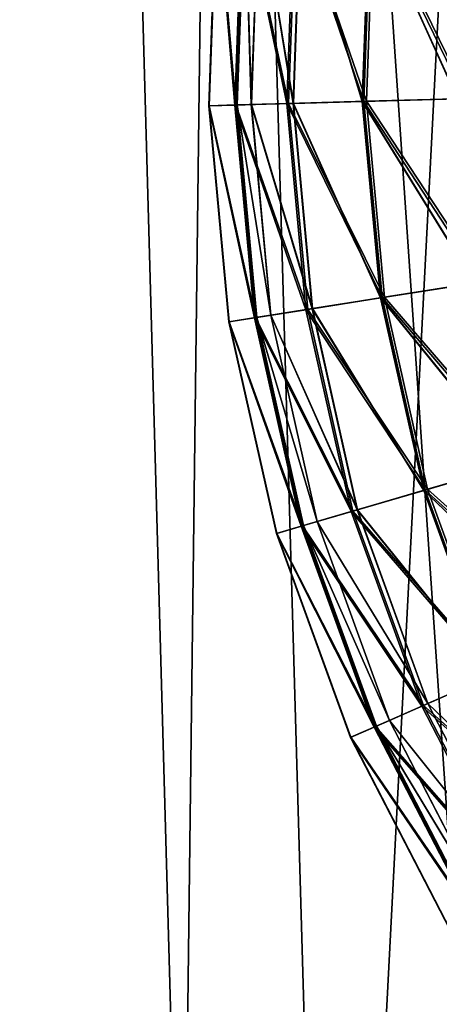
# Model space of a CAD drawing. Header units: millimetres. Extents: x 0 to 406, y 0 to 400.
# Tile 129 of 256: x 189 to 208, y 47 to 91. Entities that reach past the tile are written whole.
import ezdxf

# ---------------------------------------------------------------- set-up
doc = ezdxf.new("R2010")
doc.units = ezdxf.units.MM
doc.header["$LTSCALE"] = 25.4
doc.layers.get('0').update_dxf_attribs({"true_color": 0xff5454})

# ---------------------------------------------------------------- blocks, each defined once
blk = doc.blocks.new('KARO-10304.STL')
at = {"color": 250, "true_color": 0x262626}
mesh = blk.add_polyface(dxfattribs=at)
corners = [(-200.711, -21.837, 1474.427), (-197.395, 42.242, 1474.427), (-201.64, 10.336, 1474.427), (-194.634, -53.445, 1474.427), (-188.088, 73.053, 1474.427), (-183.565, -83.668, 1474.427), (-173.958, 101.973, 1474.427), (-167.791, -111.725, 1474.427), (-155.372, 128.251, 1474.427), (-147.721, -136.888, 1474.427), (-132.812, 151.208, 1474.427), (-123.874, -158.505, 1474.427), (-106.862, 170.248, 1474.427), (-96.869, -176.018, 1474.427), (-78.193, 184.88, 1474.427), (-67.404, -188.971, 1474.427), (-47.548, 194.723, 1474.427), (-36.243, -197.031, 1474.427), (-15.721, 199.522, 1474.427), (-4.192, -199.987, 1474.427), (16.463, 199.155, 1474.427), (27.918, -197.764, 1474.427), (48.172, 193.629, 1474.427), (59.255, -190.419, 1474.427), (78.584, 183.088, 1474.427), (89.008, -178.142, 1474.427), (106.911, 167.806, 1474.427), (116.407, -161.251, 1474.427), (132.42, 148.177, 1474.427), (140.741, -140.184, 1474.427), (154.449, 124.711, 1474.427), (161.381, -115.486, 1474.427), (172.43, 98.014, 1474.427), (177.792, -87.797, 1474.427), (185.895, 68.78, 1474.427), (189.548, -57.835, 1474.427), (194.496, 37.764, 1474.427), (196.347, -26.374, 1474.427), (198.01, 5.769, 1474.427)]
mesh.append_faces([[corners[k] for k in face] for face in [(0, 1, 2), (36, 37, 38)]], dxfattribs={"vtx0": -1, "color": 250})
mesh.append_faces([[corners[k] for k in face] for face in [(1, 3, 4), (4, 5, 6), (6, 7, 8), (8, 9, 10), (10, 11, 12), (12, 13, 14), (14, 15, 16), (16, 17, 18), (18, 19, 20), (20, 21, 22), (22, 23, 24), (24, 25, 26), (26, 27, 28), (28, 29, 30), (30, 31, 32), (32, 33, 34), (34, 35, 36)]], dxfattribs={"vtx0": -1, "vtx1": -1, "color": 250})
mesh.append_faces([[corners[k] for k in face] for face in [(1, 0, 3), (4, 3, 5), (6, 5, 7), (8, 7, 9), (10, 9, 11), (12, 11, 13), (14, 13, 15), (16, 15, 17), (18, 17, 19), (20, 19, 21), (22, 21, 23), (24, 23, 25), (26, 25, 27), (28, 27, 29), (30, 29, 31), (32, 31, 33), (34, 33, 35), (36, 35, 37)]], dxfattribs={"vtx0": -1, "vtx2": -1, "color": 250})
mesh = blk.add_polyface(dxfattribs=at)
corners = [(-197.395, 42.242, 1473.626), (-200.711, -21.837, 1473.626), (-201.64, 10.336, 1473.626), (-194.634, -53.445, 1473.626), (-188.088, 73.053, 1473.626), (-183.565, -83.668, 1473.626), (-173.958, 101.973, 1473.626), (-167.791, -111.725, 1473.626), (-155.372, 128.251, 1473.626), (-147.721, -136.888, 1473.626), (-132.812, 151.208, 1473.626), (-123.874, -158.505, 1473.626), (-106.862, 170.248, 1473.626), (-96.869, -176.018, 1473.626), (-78.193, 184.88, 1473.626), (-67.404, -188.971, 1473.626), (-47.548, 194.723, 1473.626), (-36.243, -197.031, 1473.626), (-15.721, 199.522, 1473.626), (-4.192, -199.987, 1473.626), (16.463, 199.155, 1473.626), (27.918, -197.764, 1473.626), (48.172, 193.629, 1473.626), (59.255, -190.419, 1473.626), (78.584, 183.088, 1473.626), (89.008, -178.142, 1473.626), (106.911, 167.806, 1473.626), (116.407, -161.251, 1473.626), (132.42, 148.177, 1473.626), (140.741, -140.184, 1473.626), (154.449, 124.711, 1473.626), (161.381, -115.486, 1473.626), (172.43, 98.014, 1473.626), (177.792, -87.797, 1473.626), (185.895, 68.78, 1473.626), (189.548, -57.835, 1473.626), (194.496, 37.764, 1473.626), (196.347, -26.374, 1473.626), (198.01, 5.769, 1473.626)]
mesh.append_faces([[corners[k] for k in face] for face in [(0, 1, 2), (37, 36, 38)]], dxfattribs={"vtx0": -1, "color": 250})
mesh.append_faces([[corners[k] for k in face] for face in [(1, 0, 3), (3, 4, 5), (5, 6, 7), (7, 8, 9), (9, 10, 11), (11, 12, 13), (13, 14, 15), (15, 16, 17), (17, 18, 19), (19, 20, 21), (21, 22, 23), (23, 24, 25), (25, 26, 27), (27, 28, 29), (29, 30, 31), (31, 32, 33), (33, 34, 35), (35, 36, 37)]], dxfattribs={"vtx0": -1, "vtx1": -1, "color": 250})
mesh.append_faces([[corners[k] for k in face] for face in [(3, 0, 4), (5, 4, 6), (7, 6, 8), (9, 8, 10), (11, 10, 12), (13, 12, 14), (15, 14, 16), (17, 16, 18), (19, 18, 20), (21, 20, 22), (23, 22, 24), (25, 24, 26), (27, 26, 28), (29, 28, 30), (31, 30, 32), (33, 32, 34), (35, 34, 36)]], dxfattribs={"vtx0": -1, "vtx2": -1, "color": 250})
mesh = blk.add_polyface(dxfattribs=at)
corners = [(-174.281, 30.2, 1474.427), (-174.974, -25.939, 1474.427), (-176.894, 2.158, 1474.427), (-168.572, -53.365, 1474.427), (-167.205, 57.46, 1474.427), (-157.853, -79.409, 1474.427), (-155.847, 83.232, 1474.427), (-143.095, -103.396, 1474.427), (-140.502, 106.847, 1474.427), (-124.681, -124.706, 1474.427), (-121.568, 127.696, 1474.427), (-103.087, -142.785, 1474.427), (-99.534, 145.237, 1474.427), (-78.872, -157.166, 1474.427), (-74.972, 159.017, 1474.427), (-52.664, -167.477, 1474.427), (-48.518, 168.678, 1474.427), (-25.142, -173.451, 1474.427), (-20.856, 173.971, 1474.427), (2.982, -174.932, 1474.427), (7.296, 174.758, 1474.427), (30.98, -171.882, 1474.427), (35.21, 171.019, 1474.427), (58.126, -164.381, 1474.427), (62.163, 162.85, 1474.427), (83.717, -152.622, 1474.427), (87.456, 150.464, 1474.427), (107.091, -136.911, 1474.427), (110.435, 134.18, 1474.427), (127.641, -117.653, 1474.427), (130.504, 114.422, 1474.427), (144.837, -95.349, 1474.427), (147.144, 91.7, 1474.427), (158.231, -70.575, 1474.427), (159.923, 66.603, 1474.427), (167.479, -43.973, 1474.427), (168.512, 39.781, 1474.427), (172.339, -16.232, 1474.427), (172.686, 11.929, 1474.427)]
mesh.append_faces([[corners[k] for k in face] for face in [(0, 1, 2), (37, 36, 38)]], dxfattribs={"vtx0": -1, "color": 250})
mesh.append_faces([[corners[k] for k in face] for face in [(1, 0, 3), (3, 4, 5), (5, 6, 7), (7, 8, 9), (9, 10, 11), (11, 12, 13), (13, 14, 15), (15, 16, 17), (17, 18, 19), (19, 20, 21), (21, 22, 23), (23, 24, 25), (25, 26, 27), (27, 28, 29), (29, 30, 31), (31, 32, 33), (33, 34, 35), (35, 36, 37)]], dxfattribs={"vtx0": -1, "vtx1": -1, "color": 250})
mesh.append_faces([[corners[k] for k in face] for face in [(3, 0, 4), (5, 4, 6), (7, 6, 8), (9, 8, 10), (11, 10, 12), (13, 12, 14), (15, 14, 16), (17, 16, 18), (19, 18, 20), (21, 20, 22), (23, 22, 24), (25, 24, 26), (27, 26, 28), (29, 28, 30), (31, 30, 32), (33, 32, 34), (35, 34, 36)]], dxfattribs={"vtx0": -1, "vtx2": -1, "color": 250})
mesh = blk.add_polyface(dxfattribs=at)
corners = [(-174.704, -11.806, 1494.427), (-174.36, 16.065, 1494.427), (-175.094, 2.136, 1494.427), (-173.194, -25.673, 1494.427), (-172.508, 29.89, 1494.427), (-170.572, -39.372, 1494.427), (-169.55, 43.521, 1494.427), (-166.857, -52.816, 1494.427), (-165.504, 56.869, 1494.427), (-162.072, -65.918, 1494.427), (-160.398, 69.849, 1494.427), (-156.249, -78.592, 1494.427), (-154.263, 82.376, 1494.427), (-149.424, -90.757, 1494.427), (-147.141, 94.368, 1494.427), (-141.643, -102.333, 1494.427), (-139.076, 105.748, 1494.427), (-132.956, -113.245, 1494.427), (-130.122, 116.443, 1494.427), (-123.418, -123.423, 1494.427), (-120.337, 126.383, 1494.427), (-113.093, -132.8, 1494.427), (-109.783, 135.502, 1494.427), (-102.046, -141.316, 1494.427), (-98.53, 143.743, 1494.427), (-90.35, -148.916, 1494.427), (-86.65, 151.052, 1494.427), (-78.081, -155.55, 1494.427), (-74.221, 157.382, 1494.427), (-65.317, -161.175, 1494.427), (-61.322, 162.69, 1494.427), (-52.142, -165.755, 1494.427), (-48.038, 166.943, 1494.427), (-38.642, -169.26, 1494.427), (-34.456, 170.114, 1494.427), (-24.903, -171.667, 1494.427), (-20.661, 172.182, 1494.427), (-11.015, -172.96, 1494.427), (-6.746, 173.132, 1494.427), (2.932, -173.132, 1494.427), (7.201, 172.96, 1494.427), (16.848, -172.182, 1494.427), (21.089, 171.667, 1494.427), (30.642, -170.114, 1494.427), (34.828, 169.26, 1494.427), (44.225, -166.943, 1494.427), (48.329, 165.755, 1494.427), (57.509, -162.69, 1494.427), (61.504, 161.175, 1494.427), (70.407, -157.382, 1494.427), (74.267, 155.55, 1494.427), (82.837, -151.052, 1494.427), (86.537, 148.916, 1494.427), (94.716, -143.743, 1494.427), (98.233, 141.316, 1494.427), (105.97, -135.502, 1494.427), (109.279, 132.8, 1494.427), (116.523, -126.383, 1494.427), (119.605, 123.423, 1494.427), (126.309, -116.443, 1494.427), (129.142, 113.245, 1494.427), (135.263, -105.748, 1494.427), (137.829, 102.333, 1494.427), (143.327, -94.368, 1494.427), (145.611, 90.757, 1494.427), (150.45, -82.376, 1494.427), (152.435, 78.592, 1494.427), (156.584, -69.849, 1494.427), (158.259, 65.918, 1494.427), (161.691, -56.869, 1494.427), (163.044, 52.816, 1494.427), (165.736, -43.521, 1494.427), (166.759, 39.372, 1494.427), (168.695, -29.89, 1494.427), (169.38, 25.673, 1494.427), (170.547, -16.065, 1494.427), (170.89, 11.806, 1494.427), (171.28, -2.136, 1494.427)]
mesh.append_faces([[corners[k] for k in face] for face in [(0, 1, 2), (76, 75, 77)]], dxfattribs={"vtx0": -1, "color": 250})
mesh.append_faces([[corners[k] for k in face] for face in [(1, 3, 4), (4, 5, 6), (6, 7, 8), (8, 9, 10), (10, 11, 12), (12, 13, 14), (14, 15, 16), (16, 17, 18), (18, 19, 20), (20, 21, 22), (22, 23, 24), (24, 25, 26), (26, 27, 28), (28, 29, 30), (30, 31, 32), (32, 33, 34), (34, 35, 36), (36, 37, 38), (38, 39, 40), (40, 41, 42), (42, 43, 44), (44, 45, 46), (46, 47, 48), (48, 49, 50), (50, 51, 52), (52, 53, 54), (54, 55, 56), (56, 57, 58), (58, 59, 60), (60, 61, 62), (62, 63, 64), (64, 65, 66), (66, 67, 68), (68, 69, 70), (70, 71, 72), (72, 73, 74), (74, 75, 76)]], dxfattribs={"vtx0": -1, "vtx1": -1, "color": 250})
mesh.append_faces([[corners[k] for k in face] for face in [(1, 0, 3), (4, 3, 5), (6, 5, 7), (8, 7, 9), (10, 9, 11), (12, 11, 13), (14, 13, 15), (16, 15, 17), (18, 17, 19), (20, 19, 21), (22, 21, 23), (24, 23, 25), (26, 25, 27), (28, 27, 29), (30, 29, 31), (32, 31, 33), (34, 33, 35), (36, 35, 37), (38, 37, 39), (40, 39, 41), (42, 41, 43), (44, 43, 45), (46, 45, 47), (48, 47, 49), (50, 49, 51), (52, 51, 53), (54, 53, 55), (56, 55, 57), (58, 57, 59), (60, 59, 61), (62, 61, 63), (64, 63, 65), (66, 65, 67), (68, 67, 69), (70, 69, 71), (72, 71, 73), (74, 73, 75)]], dxfattribs={"vtx0": -1, "vtx2": -1, "color": 250})
at = {"color": 7, "true_color": 0xffffff}
mesh = blk.add_polyface(dxfattribs=at)
corners = [(-8.655, -112.737, 311.172), (-9.477, -102.97, 301.473), (-9.829, -112.77, 301.473), (-8.309, -103.087, 311.172)]
mesh.append_faces([[corners[k] for k in face] for face in [(0, 1, 2), (1, 0, 3)]], dxfattribs={"vtx0": -1, "color": 7})
mesh = blk.add_polyface(dxfattribs=at)
corners = [(-9.477, -102.97, 301.473), (-9.812, -112.77, 291.704), (-9.829, -112.77, 301.473), (-9.46, -102.972, 291.704)]
mesh.append_faces([[corners[k] for k in face] for face in [(0, 1, 2), (1, 0, 3)]], dxfattribs={"vtx0": -1, "color": 7})
mesh = blk.add_polyface(dxfattribs=at)
corners = [(-9.46, -102.972, 291.704), (-8.605, -112.736, 282.009), (-9.812, -112.77, 291.704), (-8.258, -103.092, 282.009)]
mesh.append_faces([[corners[k] for k in face] for face in [(0, 1, 2), (1, 0, 3)]], dxfattribs={"vtx0": -1, "color": 7})
mesh = blk.add_polyface(dxfattribs=at)
corners = [(-6.309, -112.671, 320.655), (-8.309, -103.087, 311.172), (-8.655, -112.737, 311.172), (-5.973, -103.322, 320.655)]
mesh.append_faces([[corners[k] for k in face] for face in [(0, 1, 2), (1, 0, 3)]], dxfattribs={"vtx0": -1, "color": 7})
mesh = blk.add_polyface(dxfattribs=at)
corners = [(-8.258, -103.092, 282.009), (-6.225, -112.669, 272.534), (-8.605, -112.736, 282.009), (-5.89, -103.33, 272.534)]
mesh.append_faces([[corners[k] for k in face] for face in [(0, 1, 2), (1, 0, 3)]], dxfattribs={"vtx0": -1, "color": 7})
mesh = blk.add_polyface(dxfattribs=at)
corners = [(-8.198, -103.098, 296.69), (-7.911, -112.716, 306.69), (-8.544, -112.734, 296.69), (-7.568, -103.162, 306.69)]
mesh.append_faces([[corners[k] for k in face] for face in [(0, 1, 2), (1, 0, 3)]], dxfattribs={"vtx0": -1, "color": 7})
mesh = blk.add_polyface(dxfattribs=at)
corners = [(-7.907, -112.716, 286.691), (-8.198, -103.098, 296.69), (-8.544, -112.734, 296.69), (-7.564, -103.162, 286.691)]
mesh.append_faces([[corners[k] for k in face] for face in [(0, 1, 2), (1, 0, 3)]], dxfattribs={"vtx0": -1, "color": 7})
mesh = blk.add_polyface(dxfattribs=at)
corners = [(-7.568, -103.162, 306.69), (-6.018, -112.663, 316.529), (-7.911, -112.716, 306.69), (-5.683, -103.351, 316.529)]
mesh.append_faces([[corners[k] for k in face] for face in [(0, 1, 2), (1, 0, 3)]], dxfattribs={"vtx0": -1, "color": 7})
mesh = blk.add_polyface(dxfattribs=at)
corners = [(-6.01, -112.662, 276.852), (-7.564, -103.162, 286.691), (-7.907, -112.716, 286.691), (-5.675, -103.352, 276.852)]
mesh.append_faces([[corners[k] for k in face] for face in [(0, 1, 2), (1, 0, 3)]], dxfattribs={"vtx0": -1, "color": 7})
mesh = blk.add_polyface(dxfattribs=at)
corners = [(-2.824, -112.573, 329.782), (-5.973, -103.322, 320.655), (-6.309, -112.671, 320.655), (-2.505, -103.67, 329.782)]
mesh.append_faces([[corners[k] for k in face] for face in [(0, 1, 2), (1, 0, 3)]], dxfattribs={"vtx0": -1, "color": 7})
mesh = blk.add_polyface(dxfattribs=at)
corners = [(-5.89, -103.33, 272.534), (-2.709, -112.569, 263.42), (-6.225, -112.669, 272.534), (-2.39, -103.681, 263.42)]
mesh.append_faces([[corners[k] for k in face] for face in [(0, 1, 2), (1, 0, 3)]], dxfattribs={"vtx0": -1, "color": 7})
mesh = blk.add_polyface(dxfattribs=at)
corners = [(-5.683, -103.351, 316.529), (-2.895, -112.575, 326.049), (-6.018, -112.663, 316.529), (-2.575, -103.663, 326.049)]
mesh.append_faces([[corners[k] for k in face] for face in [(0, 1, 2), (1, 0, 3)]], dxfattribs={"vtx0": -1, "color": 7})
mesh = blk.add_polyface(dxfattribs=at)
corners = [(-2.883, -112.574, 267.333), (-5.675, -103.352, 276.852), (-6.01, -112.662, 276.852), (-2.563, -103.664, 267.333)]
mesh.append_faces([[corners[k] for k in face] for face in [(0, 1, 2), (1, 0, 3)]], dxfattribs={"vtx0": -1, "color": 7})
mesh = blk.add_polyface(dxfattribs=at)
corners = [(-2.575, -103.663, 326.049), (1.407, -112.453, 335.098), (-2.895, -112.575, 326.049), (1.708, -104.092, 335.098)]
mesh.append_faces([[corners[k] for k in face] for face in [(0, 1, 2), (1, 0, 3)]], dxfattribs={"vtx0": -1, "color": 7})
mesh = blk.add_polyface(dxfattribs=at)
corners = [(1.424, -112.453, 258.287), (-2.563, -103.664, 267.333), (-2.883, -112.574, 267.333), (1.724, -104.094, 258.287)]
mesh.append_faces([[corners[k] for k in face] for face in [(0, 1, 2), (1, 0, 3)]], dxfattribs={"vtx0": -1, "color": 7})
mesh = blk.add_polyface(dxfattribs=at)
corners = [(1.746, -112.444, 338.415), (-2.505, -103.67, 329.782), (-2.824, -112.573, 329.782), (2.045, -104.126, 338.415)]
mesh.append_faces([[corners[k] for k in face] for face in [(0, 1, 2), (1, 0, 3)]], dxfattribs={"vtx0": -1, "color": 7})
mesh = blk.add_polyface(dxfattribs=at)
corners = [(-2.39, -103.681, 263.42), (1.891, -112.439, 254.803), (-2.709, -112.569, 263.42), (2.189, -104.141, 254.803)]
mesh.append_faces([[corners[k] for k in face] for face in [(0, 1, 2), (1, 0, 3)]], dxfattribs={"vtx0": -1, "color": 7})
mesh = blk.add_polyface(dxfattribs=at)
corners = [(-2.003, -121.443, 329.782), (-6.309, -112.671, 320.655), (-5.446, -121.986, 320.655), (-2.824, -112.573, 329.782)]
mesh.append_faces([[corners[k] for k in face] for face in [(0, 1, 2), (1, 0, 3)]], dxfattribs={"vtx0": -1, "color": 7})
mesh = blk.add_polyface(dxfattribs=at)
corners = [(-6.225, -112.669, 272.534), (-1.889, -121.425, 263.42), (-5.364, -121.973, 272.534), (-2.709, -112.569, 263.42)]
mesh.append_faces([[corners[k] for k in face] for face in [(0, 1, 2), (1, 0, 3)]], dxfattribs={"vtx0": -1, "color": 7})
mesh = blk.add_polyface(dxfattribs=at)
corners = [(-6.018, -112.663, 316.529), (-2.073, -121.454, 326.049), (-5.159, -121.941, 316.529), (-2.895, -112.575, 326.049)]
mesh.append_faces([[corners[k] for k in face] for face in [(0, 1, 2), (1, 0, 3)]], dxfattribs={"vtx0": -1, "color": 7})
mesh = blk.add_polyface(dxfattribs=at)
corners = [(-2.061, -121.452, 267.333), (-6.01, -112.662, 276.852), (-5.151, -121.94, 276.852), (-2.883, -112.574, 267.333)]
mesh.append_faces([[corners[k] for k in face] for face in [(0, 1, 2), (1, 0, 3)]], dxfattribs={"vtx0": -1, "color": 7})
mesh = blk.add_polyface(dxfattribs=at)
corners = [(-2.895, -112.575, 326.049), (2.179, -120.784, 335.098), (-2.073, -121.454, 326.049), (1.407, -112.453, 335.098)]
mesh.append_faces([[corners[k] for k in face] for face in [(0, 1, 2), (1, 0, 3)]], dxfattribs={"vtx0": -1, "color": 7})
mesh = blk.add_polyface(dxfattribs=at)
corners = [(2.195, -120.781, 258.287), (-2.883, -112.574, 267.333), (-2.061, -121.452, 267.333), (1.424, -112.453, 258.287)]
mesh.append_faces([[corners[k] for k in face] for face in [(0, 1, 2), (1, 0, 3)]], dxfattribs={"vtx0": -1, "color": 7})
mesh = blk.add_polyface(dxfattribs=at)
corners = [(2.513, -120.731, 338.415), (-2.824, -112.573, 329.782), (-2.003, -121.443, 329.782), (1.746, -112.444, 338.415)]
mesh.append_faces([[corners[k] for k in face] for face in [(0, 1, 2), (1, 0, 3)]], dxfattribs={"vtx0": -1, "color": 7})
mesh = blk.add_polyface(dxfattribs=at)
corners = [(-2.709, -112.569, 263.42), (2.656, -120.708, 254.803), (-1.889, -121.425, 263.42), (1.891, -112.439, 254.803)]
mesh.append_faces([[corners[k] for k in face] for face in [(0, 1, 2), (1, 0, 3)]], dxfattribs={"vtx0": -1, "color": 7})
mesh = blk.add_polyface(dxfattribs=at)
corners = [(-7.765, -122.352, 311.172), (-9.829, -112.77, 301.473), (-8.925, -122.535, 301.473), (-8.655, -112.737, 311.172)]
mesh.append_faces([[corners[k] for k in face] for face in [(0, 1, 2), (1, 0, 3)]], dxfattribs={"vtx0": -1, "color": 7})
mesh = blk.add_polyface(dxfattribs=at)
corners = [(-9.829, -112.77, 301.473), (-8.908, -122.532, 291.704), (-8.925, -122.535, 301.473), (-9.812, -112.77, 291.704)]
mesh.append_faces([[corners[k] for k in face] for face in [(0, 1, 2), (1, 0, 3)]], dxfattribs={"vtx0": -1, "color": 7})
mesh = blk.add_polyface(dxfattribs=at)
corners = [(-9.812, -112.77, 291.704), (-7.715, -122.344, 282.009), (-8.908, -122.532, 291.704), (-8.605, -112.736, 282.009)]
mesh.append_faces([[corners[k] for k in face] for face in [(0, 1, 2), (1, 0, 3)]], dxfattribs={"vtx0": -1, "color": 7})
mesh = blk.add_polyface(dxfattribs=at)
corners = [(-5.446, -121.986, 320.655), (-8.655, -112.737, 311.172), (-7.765, -122.352, 311.172), (-6.309, -112.671, 320.655)]
mesh.append_faces([[corners[k] for k in face] for face in [(0, 1, 2), (1, 0, 3)]], dxfattribs={"vtx0": -1, "color": 7})
mesh = blk.add_polyface(dxfattribs=at)
corners = [(-8.605, -112.736, 282.009), (-5.364, -121.973, 272.534), (-7.715, -122.344, 282.009), (-6.225, -112.669, 272.534)]
mesh.append_faces([[corners[k] for k in face] for face in [(0, 1, 2), (1, 0, 3)]], dxfattribs={"vtx0": -1, "color": 7})
mesh = blk.add_polyface(dxfattribs=at)
corners = [(-8.544, -112.734, 296.69), (-7.03, -122.236, 306.69), (-7.655, -122.335, 296.69), (-7.911, -112.716, 306.69)]
mesh.append_faces([[corners[k] for k in face] for face in [(0, 1, 2), (1, 0, 3)]], dxfattribs={"vtx0": -1, "color": 7})
mesh = blk.add_polyface(dxfattribs=at)
corners = [(-7.025, -122.235, 286.691), (-8.544, -112.734, 296.69), (-7.655, -122.335, 296.69), (-7.907, -112.716, 286.691)]
mesh.append_faces([[corners[k] for k in face] for face in [(0, 1, 2), (1, 0, 3)]], dxfattribs={"vtx0": -1, "color": 7})
mesh = blk.add_polyface(dxfattribs=at)
corners = [(-7.911, -112.716, 306.69), (-5.159, -121.941, 316.529), (-7.03, -122.236, 306.69), (-6.018, -112.663, 316.529)]
mesh.append_faces([[corners[k] for k in face] for face in [(0, 1, 2), (1, 0, 3)]], dxfattribs={"vtx0": -1, "color": 7})
mesh = blk.add_polyface(dxfattribs=at)
corners = [(-5.151, -121.94, 276.852), (-7.907, -112.716, 286.691), (-7.025, -122.235, 286.691), (-6.01, -112.662, 276.852)]
mesh.append_faces([[corners[k] for k in face] for face in [(0, 1, 2), (1, 0, 3)]], dxfattribs={"vtx0": -1, "color": 7})
mesh = blk.add_polyface(dxfattribs=at)
corners = [(-2.073, -121.454, 326.049), (4.009, -128.947, 335.098), (-0.122, -130.156, 326.049), (2.179, -120.784, 335.098)]
mesh.append_faces([[corners[k] for k in face] for face in [(0, 1, 2), (1, 0, 3)]], dxfattribs={"vtx0": -1, "color": 7})
mesh = blk.add_polyface(dxfattribs=at)
corners = [(4.025, -128.942, 258.287), (-2.061, -121.452, 267.333), (-0.11, -130.152, 267.333), (2.195, -120.781, 258.287)]
mesh.append_faces([[corners[k] for k in face] for face in [(0, 1, 2), (1, 0, 3)]], dxfattribs={"vtx0": -1, "color": 7})
mesh = blk.add_polyface(dxfattribs=at)
corners = [(4.334, -128.852, 338.415), (-2.003, -121.443, 329.782), (-0.054, -130.136, 329.782), (2.513, -120.731, 338.415)]
mesh.append_faces([[corners[k] for k in face] for face in [(0, 1, 2), (1, 0, 3)]], dxfattribs={"vtx0": -1, "color": 7})
mesh = blk.add_polyface(dxfattribs=at)
corners = [(-1.889, -121.425, 263.42), (4.473, -128.811, 254.803), (0.056, -130.104, 263.42), (2.656, -120.708, 254.803)]
mesh.append_faces([[corners[k] for k in face] for face in [(0, 1, 2), (1, 0, 3)]], dxfattribs={"vtx0": -1, "color": 7})
mesh = blk.add_polyface(dxfattribs=at)
corners = [(-0.054, -130.136, 329.782), (-5.446, -121.986, 320.655), (-3.4, -131.115, 320.655), (-2.003, -121.443, 329.782)]
mesh.append_faces([[corners[k] for k in face] for face in [(0, 1, 2), (1, 0, 3)]], dxfattribs={"vtx0": -1, "color": 7})
mesh = blk.add_polyface(dxfattribs=at)
corners = [(-5.364, -121.973, 272.534), (0.056, -130.104, 263.42), (-3.32, -131.091, 272.534), (-1.889, -121.425, 263.42)]
mesh.append_faces([[corners[k] for k in face] for face in [(0, 1, 2), (1, 0, 3)]], dxfattribs={"vtx0": -1, "color": 7})
mesh = blk.add_polyface(dxfattribs=at)
corners = [(-5.159, -121.941, 316.529), (-0.122, -130.156, 326.049), (-3.12, -131.033, 316.529), (-2.073, -121.454, 326.049)]
mesh.append_faces([[corners[k] for k in face] for face in [(0, 1, 2), (1, 0, 3)]], dxfattribs={"vtx0": -1, "color": 7})
mesh = blk.add_polyface(dxfattribs=at)
corners = [(-0.11, -130.152, 267.333), (-5.151, -121.94, 276.852), (-3.112, -131.031, 276.852), (-2.061, -121.452, 267.333)]
mesh.append_faces([[corners[k] for k in face] for face in [(0, 1, 2), (1, 0, 3)]], dxfattribs={"vtx0": -1, "color": 7})
mesh = blk.add_polyface(dxfattribs=at)
corners = [(-5.652, -131.774, 311.172), (-8.925, -122.535, 301.473), (-6.779, -132.104, 301.473), (-7.765, -122.352, 311.172)]
mesh.append_faces([[corners[k] for k in face] for face in [(0, 1, 2), (1, 0, 3)]], dxfattribs={"vtx0": -1, "color": 7})
mesh = blk.add_polyface(dxfattribs=at)
corners = [(-8.908, -122.532, 291.704), (-5.604, -131.76, 282.009), (-6.763, -132.099, 291.704), (-7.715, -122.344, 282.009)]
mesh.append_faces([[corners[k] for k in face] for face in [(0, 1, 2), (1, 0, 3)]], dxfattribs={"vtx0": -1, "color": 7})
mesh = blk.add_polyface(dxfattribs=at)
corners = [(-3.4, -131.115, 320.655), (-7.765, -122.352, 311.172), (-5.652, -131.774, 311.172), (-5.446, -121.986, 320.655)]
mesh.append_faces([[corners[k] for k in face] for face in [(0, 1, 2), (1, 0, 3)]], dxfattribs={"vtx0": -1, "color": 7})
mesh = blk.add_polyface(dxfattribs=at)
corners = [(-7.715, -122.344, 282.009), (-3.32, -131.091, 272.534), (-5.604, -131.76, 282.009), (-5.364, -121.973, 272.534)]
mesh.append_faces([[corners[k] for k in face] for face in [(0, 1, 2), (1, 0, 3)]], dxfattribs={"vtx0": -1, "color": 7})
mesh = blk.add_polyface(dxfattribs=at)
corners = [(-4.934, -131.564, 286.691), (-7.655, -122.335, 296.69), (-5.546, -131.743, 296.69), (-7.025, -122.235, 286.691)]
mesh.append_faces([[corners[k] for k in face] for face in [(0, 1, 2), (1, 0, 3)]], dxfattribs={"vtx0": -1, "color": 7})
mesh = blk.add_polyface(dxfattribs=at)
corners = [(-7.655, -122.335, 296.69), (-4.938, -131.565, 306.69), (-5.546, -131.743, 296.69), (-7.03, -122.236, 306.69)]
mesh.append_faces([[corners[k] for k in face] for face in [(0, 1, 2), (1, 0, 3)]], dxfattribs={"vtx0": -1, "color": 7})
mesh = blk.add_polyface(dxfattribs=at)
corners = [(-7.03, -122.236, 306.69), (-3.12, -131.033, 316.529), (-4.938, -131.565, 306.69), (-5.159, -121.941, 316.529)]
mesh.append_faces([[corners[k] for k in face] for face in [(0, 1, 2), (1, 0, 3)]], dxfattribs={"vtx0": -1, "color": 7})
mesh = blk.add_polyface(dxfattribs=at)
corners = [(-3.112, -131.031, 276.852), (-7.025, -122.235, 286.691), (-4.934, -131.564, 286.691), (-5.151, -121.94, 276.852)]
mesh.append_faces([[corners[k] for k in face] for face in [(0, 1, 2), (1, 0, 3)]], dxfattribs={"vtx0": -1, "color": 7})
mesh = blk.add_polyface(dxfattribs=at)
corners = [(-8.925, -122.535, 301.473), (-6.763, -132.099, 291.704), (-6.779, -132.104, 301.473), (-8.908, -122.532, 291.704)]
mesh.append_faces([[corners[k] for k in face] for face in [(0, 1, 2), (1, 0, 3)]], dxfattribs={"vtx0": -1, "color": 7})
mesh = blk.add_polyface(dxfattribs=at)
corners = [(-0.122, -130.156, 326.049), (6.868, -136.809, 335.098), (2.926, -138.536, 326.049), (4.009, -128.947, 335.098)]
mesh.append_faces([[corners[k] for k in face] for face in [(0, 1, 2), (1, 0, 3)]], dxfattribs={"vtx0": -1, "color": 7})
mesh = blk.add_polyface(dxfattribs=at)
corners = [(6.883, -136.803, 258.287), (-0.11, -130.152, 267.333), (2.937, -138.531, 267.333), (4.025, -128.942, 258.287)]
mesh.append_faces([[corners[k] for k in face] for face in [(0, 1, 2), (1, 0, 3)]], dxfattribs={"vtx0": -1, "color": 7})
mesh = blk.add_polyface(dxfattribs=at)
corners = [(7.179, -136.673, 338.415), (-0.054, -130.136, 329.782), (2.991, -138.508, 329.782), (4.334, -128.852, 338.415)]
mesh.append_faces([[corners[k] for k in face] for face in [(0, 1, 2), (1, 0, 3)]], dxfattribs={"vtx0": -1, "color": 7})
mesh = blk.add_polyface(dxfattribs=at)
corners = [(0.056, -130.104, 263.42), (7.311, -136.615, 254.803), (3.096, -138.462, 263.42), (4.473, -128.811, 254.803)]
mesh.append_faces([[corners[k] for k in face] for face in [(0, 1, 2), (1, 0, 3)]], dxfattribs={"vtx0": -1, "color": 7})
mesh = blk.add_polyface(dxfattribs=at)
corners = [(2.991, -138.508, 329.782), (-3.4, -131.115, 320.655), (-0.202, -139.907, 320.655), (-0.054, -130.136, 329.782)]
mesh.append_faces([[corners[k] for k in face] for face in [(0, 1, 2), (1, 0, 3)]], dxfattribs={"vtx0": -1, "color": 7})
mesh = blk.add_polyface(dxfattribs=at)
corners = [(-3.32, -131.091, 272.534), (3.096, -138.462, 263.42), (-0.126, -139.873, 272.534), (0.056, -130.104, 263.42)]
mesh.append_faces([[corners[k] for k in face] for face in [(0, 1, 2), (1, 0, 3)]], dxfattribs={"vtx0": -1, "color": 7})
mesh = blk.add_polyface(dxfattribs=at)
corners = [(-3.12, -131.033, 316.529), (2.926, -138.536, 326.049), (0.064, -139.79, 316.529), (-0.122, -130.156, 326.049)]
mesh.append_faces([[corners[k] for k in face] for face in [(0, 1, 2), (1, 0, 3)]], dxfattribs={"vtx0": -1, "color": 7})
mesh = blk.add_polyface(dxfattribs=at)
corners = [(2.937, -138.531, 267.333), (-3.112, -131.031, 276.852), (0.072, -139.787, 276.852), (-0.11, -130.152, 267.333)]
mesh.append_faces([[corners[k] for k in face] for face in [(0, 1, 2), (1, 0, 3)]], dxfattribs={"vtx0": -1, "color": 7})
mesh = blk.add_polyface(dxfattribs=at)
corners = [(-0.202, -139.907, 320.655), (-5.652, -131.774, 311.172), (-2.352, -140.849, 311.172), (-3.4, -131.115, 320.655)]
mesh.append_faces([[corners[k] for k in face] for face in [(0, 1, 2), (1, 0, 3)]], dxfattribs={"vtx0": -1, "color": 7})
mesh = blk.add_polyface(dxfattribs=at)
corners = [(-5.604, -131.76, 282.009), (-0.126, -139.873, 272.534), (-2.306, -140.828, 282.009), (-3.32, -131.091, 272.534)]
mesh.append_faces([[corners[k] for k in face] for face in [(0, 1, 2), (1, 0, 3)]], dxfattribs={"vtx0": -1, "color": 7})
mesh = blk.add_polyface(dxfattribs=at)
corners = [(-4.938, -131.565, 306.69), (0.064, -139.79, 316.529), (-1.671, -140.55, 306.69), (-3.12, -131.033, 316.529)]
mesh.append_faces([[corners[k] for k in face] for face in [(0, 1, 2), (1, 0, 3)]], dxfattribs={"vtx0": -1, "color": 7})
mesh = blk.add_polyface(dxfattribs=at)
corners = [(0.072, -139.787, 276.852), (-4.934, -131.564, 286.691), (-1.667, -140.548, 286.691), (-3.112, -131.031, 276.852)]
mesh.append_faces([[corners[k] for k in face] for face in [(0, 1, 2), (1, 0, 3)]], dxfattribs={"vtx0": -1, "color": 7})
mesh = blk.add_polyface(dxfattribs=at)
corners = [(-1.667, -140.548, 286.691), (-5.546, -131.743, 296.69), (-2.251, -140.804, 296.69), (-4.934, -131.564, 286.691)]
mesh.append_faces([[corners[k] for k in face] for face in [(0, 1, 2), (1, 0, 3)]], dxfattribs={"vtx0": -1, "color": 7})
mesh = blk.add_polyface(dxfattribs=at)
corners = [(-5.546, -131.743, 296.69), (-1.671, -140.55, 306.69), (-2.251, -140.804, 296.69), (-4.938, -131.565, 306.69)]
mesh.append_faces([[corners[k] for k in face] for face in [(0, 1, 2), (1, 0, 3)]], dxfattribs={"vtx0": -1, "color": 7})
mesh = blk.add_polyface(dxfattribs=at)
corners = [(-2.352, -140.849, 311.172), (-6.779, -132.104, 301.473), (-3.428, -141.32, 301.473), (-5.652, -131.774, 311.172)]
mesh.append_faces([[corners[k] for k in face] for face in [(0, 1, 2), (1, 0, 3)]], dxfattribs={"vtx0": -1, "color": 7})
mesh = blk.add_polyface(dxfattribs=at)
corners = [(-6.779, -132.104, 301.473), (-3.412, -141.313, 291.704), (-3.428, -141.32, 301.473), (-6.763, -132.099, 291.704)]
mesh.append_faces([[corners[k] for k in face] for face in [(0, 1, 2), (1, 0, 3)]], dxfattribs={"vtx0": -1, "color": 7})
mesh = blk.add_polyface(dxfattribs=at)
corners = [(-6.763, -132.099, 291.704), (-2.306, -140.828, 282.009), (-3.412, -141.313, 291.704), (-5.604, -131.76, 282.009)]
mesh.append_faces([[corners[k] for k in face] for face in [(0, 1, 2), (1, 0, 3)]], dxfattribs={"vtx0": -1, "color": 7})
mesh = blk.add_polyface(dxfattribs=at)
corners = [(7.081, -146.422, 329.782), (-0.202, -139.907, 320.655), (4.093, -148.218, 320.655), (2.991, -138.508, 329.782)]
mesh.append_faces([[corners[k] for k in face] for face in [(0, 1, 2), (1, 0, 3)]], dxfattribs={"vtx0": -1, "color": 7})
mesh = blk.add_polyface(dxfattribs=at)
corners = [(-0.126, -139.873, 272.534), (7.179, -146.363, 263.42), (4.164, -148.175, 272.534), (3.096, -138.462, 263.42)]
mesh.append_faces([[corners[k] for k in face] for face in [(0, 1, 2), (1, 0, 3)]], dxfattribs={"vtx0": -1, "color": 7})
mesh = blk.add_polyface(dxfattribs=at)
corners = [(0.064, -139.79, 316.529), (7.02, -146.458, 326.049), (4.342, -148.068, 316.529), (2.926, -138.536, 326.049)]
mesh.append_faces([[corners[k] for k in face] for face in [(0, 1, 2), (1, 0, 3)]], dxfattribs={"vtx0": -1, "color": 7})
mesh = blk.add_polyface(dxfattribs=at)
corners = [(7.031, -146.452, 267.333), (0.072, -139.787, 276.852), (4.349, -148.063, 276.852), (2.937, -138.531, 267.333)]
mesh.append_faces([[corners[k] for k in face] for face in [(0, 1, 2), (1, 0, 3)]], dxfattribs={"vtx0": -1, "color": 7})
mesh = blk.add_polyface(dxfattribs=at)
corners = [(4.093, -148.218, 320.655), (-2.352, -140.849, 311.172), (2.081, -149.427, 311.172), (-0.202, -139.907, 320.655)]
mesh.append_faces([[corners[k] for k in face] for face in [(0, 1, 2), (1, 0, 3)]], dxfattribs={"vtx0": -1, "color": 7})
mesh = blk.add_polyface(dxfattribs=at)
corners = [(-2.306, -140.828, 282.009), (4.164, -148.175, 272.534), (2.124, -149.401, 282.009), (-0.126, -139.873, 272.534)]
mesh.append_faces([[corners[k] for k in face] for face in [(0, 1, 2), (1, 0, 3)]], dxfattribs={"vtx0": -1, "color": 7})
mesh = blk.add_polyface(dxfattribs=at)
corners = [(-1.671, -140.55, 306.69), (4.342, -148.068, 316.529), (2.719, -149.043, 306.69), (0.064, -139.79, 316.529)]
mesh.append_faces([[corners[k] for k in face] for face in [(0, 1, 2), (1, 0, 3)]], dxfattribs={"vtx0": -1, "color": 7})
mesh = blk.add_polyface(dxfattribs=at)
corners = [(4.349, -148.063, 276.852), (-1.667, -140.548, 286.691), (2.723, -149.041, 286.691), (0.072, -139.787, 276.852)]
mesh.append_faces([[corners[k] for k in face] for face in [(0, 1, 2), (1, 0, 3)]], dxfattribs={"vtx0": -1, "color": 7})
mesh = blk.add_polyface(dxfattribs=at)
corners = [(2.723, -149.041, 286.691), (-2.251, -140.804, 296.69), (2.176, -149.37, 296.69), (-1.667, -140.548, 286.691)]
mesh.append_faces([[corners[k] for k in face] for face in [(0, 1, 2), (1, 0, 3)]], dxfattribs={"vtx0": -1, "color": 7})
mesh = blk.add_polyface(dxfattribs=at)
corners = [(-2.251, -140.804, 296.69), (2.719, -149.043, 306.69), (2.176, -149.37, 296.69), (-1.671, -140.55, 306.69)]
mesh.append_faces([[corners[k] for k in face] for face in [(0, 1, 2), (1, 0, 3)]], dxfattribs={"vtx0": -1, "color": 7})
mesh = blk.add_polyface(dxfattribs=at)
corners = [(2.081, -149.427, 311.172), (-3.428, -141.32, 301.473), (1.075, -150.031, 301.473), (-2.352, -140.849, 311.172)]
mesh.append_faces([[corners[k] for k in face] for face in [(0, 1, 2), (1, 0, 3)]], dxfattribs={"vtx0": -1, "color": 7})
mesh = blk.add_polyface(dxfattribs=at)
corners = [(-3.412, -141.313, 291.704), (2.124, -149.401, 282.009), (1.089, -150.023, 291.704), (-2.306, -140.828, 282.009)]
mesh.append_faces([[corners[k] for k in face] for face in [(0, 1, 2), (1, 0, 3)]], dxfattribs={"vtx0": -1, "color": 7})
mesh = blk.add_polyface(dxfattribs=at)
corners = [(-3.428, -141.32, 301.473), (1.089, -150.023, 291.704), (1.075, -150.031, 301.473), (-3.412, -141.313, 291.704)]
mesh.append_faces([[corners[k] for k in face] for face in [(0, 1, 2), (1, 0, 3)]], dxfattribs={"vtx0": -1, "color": 7})

msp = doc.modelspace()

# ---------------------------------------------------------------- block references
at = {"color": 0}
msp.add_blockref('KARO-10304.STL', (207.872, 199.987, -14.788), dxfattribs=at)

doc.saveas('drawing.dxf')
